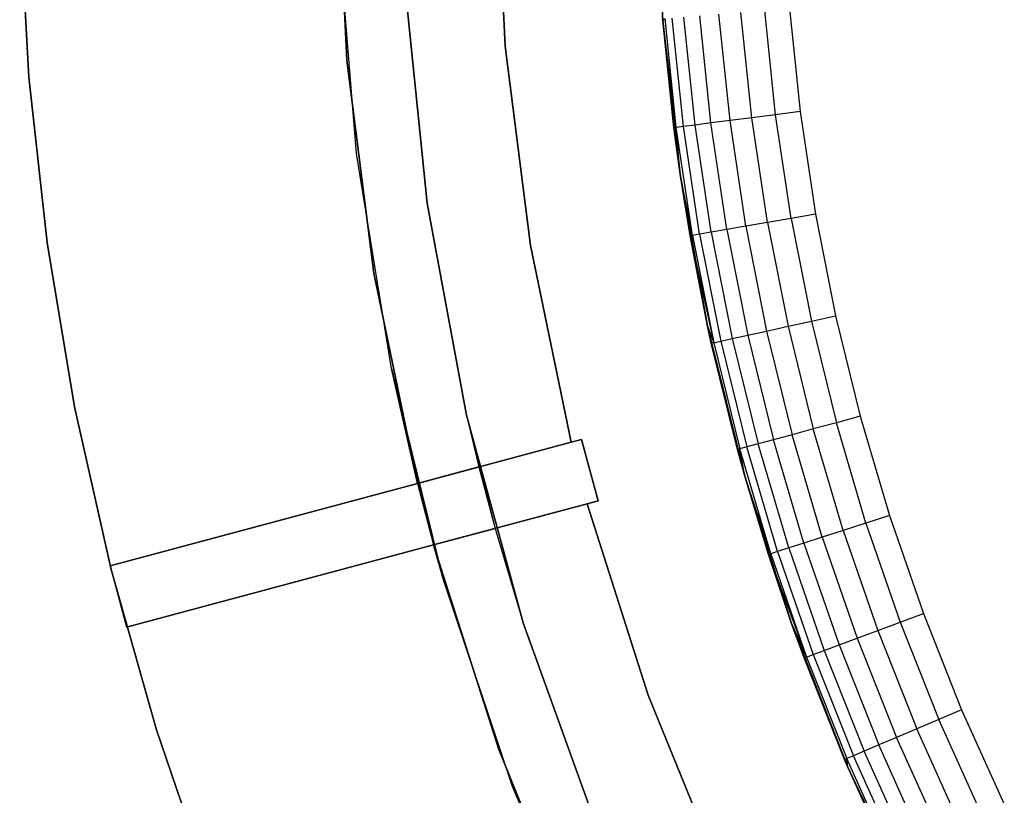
# Model space of a CAD drawing. Extents: x -47 to 47, y -122 to 0.
# Tile 3 of 28: x -47 to -32, y -90 to -78. Entities that reach past the tile are written whole.
import ezdxf

# ---------------------------------------------------------------- set-up
doc = ezdxf.new("R2010")
doc.units = 0
doc.header["$LTSCALE"] = 25.4
doc.layers.get('0').update_dxf_attribs({"linetype": 'CONTINUOUS'})

# ---------------------------------------------------------------- blocks, each defined once
blk = doc.blocks.new('NL2500034645_STL')
at = {"color": 0}
for p, q in [((-42.499, -75.285, 145), (-42.342, -78.656, 145)), ((-42.342, -78.656, 155), (-42.499, -75.285, 155)), ((-42.499, -75.285, 145), (-42.342, -78.656, 145)), ((-42.499, -75.285, 65), (-42.342, -78.656, 65)), ((-42.342, -78.656, 155), (-42.499, -75.285, 155)), ((-42.499, -75.285, 55), (-42.342, -78.656, 55)), ((-42.499, -75.285, 65), (-42.342, -78.656, 65)), ((-42.499, -75.285, 55), (-42.342, -78.656, 55)), ((-39.852, -78.438, 65), (-39.999, -75.285, 65)), ((-39.999, -75.285, 55), (-39.852, -78.438, 55)), ((-39.852, -78.438, 65), (-39.999, -75.285, 65)), ((-39.999, -75.285, 55), (-39.852, -78.438, 55)), ((-39.999, -75.285, -50), (-39.852, -78.438, -50)), ((-39.999, -75.285, 54), (-39.852, -78.438, 54)), ((-39.999, -75.285, -50), (-39.852, -78.438, -50)), ((-39.999, -75.285, 54), (-39.852, -78.438, 54)), ((-37.377, -78.033, 152), (-37.495, -75.607, 52)), ((-37.495, -75.607, 52), (-37.377, -78.033, 52)), ((-37.377, -78.033, 152), (-37.495, -75.607, 52)), ((-37.495, -75.607, 52), (-37.377, -78.033, 52)), ((-47.338, -78.923, -52), (-47.482, -76.309, -52)), ((-47.482, -76.309, -57), (-47.338, -78.923, -57)), ((-47.338, -78.923, -52), (-47.482, -76.309, -52)), ((-47.482, -76.309, -57), (-47.338, -78.923, -57)), ((-42.19, -80.123, -55), (-42.466, -76.711, -55)), ((-42.19, -80.123, -55), (-42.466, -76.711, -55)), ((-42.19, -80.123, 54), (-42.466, -76.711, 54)), ((-42.19, -80.123, 54), (-42.466, -76.711, 54)), ((-41.422, -77.538, 145), (-41.078, -80.906, 145)), ((-41.078, -80.906, 155), (-41.422, -77.538, 155)), ((-41.078, -80.906, 155), (-41.422, -77.538, 155)), ((-41.422, -77.538, 145), (-41.078, -80.906, 145)), ((-36.868, -79.675, 153.111), (-37.043, -77.979, 153.111)), ((-36.868, -79.675, 153.111), (-37.043, -77.979, 153.111)), ((-36.621, -79.643, 153.414), (-36.795, -77.96, 153.414)), ((-36.621, -79.643, 153.414), (-36.795, -77.96, 153.414)), ((-36.32, -79.605, 153.663), (-36.493, -77.935, 153.663)), ((-36.32, -79.605, 153.663), (-36.493, -77.935, 153.663)), ((-35.977, -79.562, 153.848), (-36.149, -77.908, 153.848)), ((-35.977, -79.562, 153.848), (-36.149, -77.908, 153.848)), ((-35.605, -79.515, 153.962), (-35.775, -77.877, 153.962)), ((-35.605, -79.515, 153.962), (-35.775, -77.877, 153.962)), ((-35.386, -77.846, 154), (-35.218, -79.465, 154)), ((-35.386, -77.846, 154), (-35.218, -79.465, 154)), ((-37.377, -78.033, 152), (-37.379, -78.007, 152)), ((-37.377, -78.033, 152), (-37.341, -78.003, 152.39)), ((-37.202, -79.717, 152), (-37.377, -78.033, 52)), ((-37.377, -78.033, 52), (-37.102, -80.446, 52)), ((-37.202, -79.717, 152), (-37.377, -78.033, 52)), ((-37.202, -79.717, 152), (-37.377, -78.033, 152)), ((-37.377, -78.033, 152), (-37.377, -78.033, 52)), ((-37.377, -78.033, 152), (-37.377, -78.033, 52)), ((-37.377, -78.033, 52), (-37.102, -80.446, 52)), ((-37.202, -79.717, 152), (-37.377, -78.033, 152)), ((-37.164, -79.712, 152.39), (-37.377, -78.033, 152)), ((-37.164, -79.712, 152.39), (-37.377, -78.033, 152)), ((-37.164, -79.712, 152.39), (-37.341, -78.003, 152.39)), ((-37.164, -79.712, 152.39), (-37.341, -78.003, 152.39)), ((-37.051, -79.698, 152.765), (-37.228, -77.994, 152.765)), ((-37.051, -79.698, 152.765), (-37.228, -77.994, 152.765)), ((-39.457, -81.57, 65), (-39.852, -78.438, 65)), ((-39.852, -78.438, 55), (-39.457, -81.57, 55)), ((-39.852, -78.438, 65), (-39.852, -78.438, 55)), ((-39.852, -78.438, 65), (-39.852, -78.438, 55)), ((-39.457, -81.57, 65), (-39.852, -78.438, 65)), ((-39.852, -78.438, 55), (-39.457, -81.57, 55)), ((-39.852, -78.438, -50), (-39.457, -81.57, -50)), ((-39.852, -78.438, 54), (-39.852, -78.438, -50)), ((-39.852, -78.438, 54), (-39.852, -78.438, -50)), ((-39.852, -78.438, 54), (-39.457, -81.57, 54)), ((-39.852, -78.438, -50), (-39.457, -81.57, -50)), ((-39.852, -78.438, 54), (-39.457, -81.57, 54)), ((-42.342, -78.656, 145), (-42.342, -78.656, 155)), ((-42.342, -78.656, 145), (-41.919, -82.004, 145)), ((-41.919, -82.004, 155), (-42.342, -78.656, 155)), ((-42.342, -78.656, 145), (-42.342, -78.656, 155)), ((-42.342, -78.656, 145), (-41.919, -82.004, 145)), ((-42.342, -78.656, 65), (-41.919, -82.004, 65)), ((-41.919, -82.004, 155), (-42.342, -78.656, 155)), ((-42.342, -78.656, 55), (-42.342, -78.656, 65)), ((-42.342, -78.656, 55), (-41.919, -82.004, 55)), ((-42.342, -78.656, 65), (-41.919, -82.004, 65)), ((-42.342, -78.656, 55), (-42.342, -78.656, 65)), ((-42.342, -78.656, 55), (-41.919, -82.004, 55)), ((-47.05, -81.524, -52), (-47.338, -78.923, -52)), ((-47.338, -78.923, -52), (-47.338, -78.923, -57)), ((-47.338, -78.923, -57), (-47.05, -81.524, -57)), ((-47.338, -78.923, -52), (-47.338, -78.923, -57)), ((-47.05, -81.524, -52), (-47.338, -78.923, -52)), ((-47.338, -78.923, -57), (-47.05, -81.524, -57)), ((-35.605, -79.515, 153.962), (-35.977, -79.562, 153.848)), ((-35.605, -79.515, 153.962), (-35.977, -79.562, 153.848)), ((-35.218, -79.465, 154), (-35.605, -79.515, 153.962)), ((-35.218, -79.465, 154), (-35.605, -79.515, 153.962)), ((-35.361, -81.142, 153.962), (-35.605, -79.515, 153.962)), ((-35.361, -81.142, 153.962), (-35.605, -79.515, 153.962)), ((-35.218, -79.465, 154), (-34.976, -81.075, 154)), ((-35.218, -79.465, 154), (-34.976, -81.075, 154)), ((-36.868, -79.675, 153.111), (-37.051, -79.698, 152.765)), ((-36.868, -79.675, 153.111), (-37.051, -79.698, 152.765)), ((-36.621, -79.643, 153.414), (-36.868, -79.675, 153.111)), ((-36.621, -79.643, 153.414), (-36.868, -79.675, 153.111)), ((-36.615, -81.36, 153.111), (-36.868, -79.675, 153.111)), ((-36.615, -81.36, 153.111), (-36.868, -79.675, 153.111)), ((-36.32, -79.605, 153.663), (-36.621, -79.643, 153.414)), ((-36.32, -79.605, 153.663), (-36.621, -79.643, 153.414)), ((-36.37, -81.317, 153.414), (-36.621, -79.643, 153.414)), ((-36.37, -81.317, 153.414), (-36.621, -79.643, 153.414)), ((-35.977, -79.562, 153.848), (-36.32, -79.605, 153.663)), ((-35.977, -79.562, 153.848), (-36.32, -79.605, 153.663)), ((-36.071, -81.266, 153.663), (-36.32, -79.605, 153.663)), ((-36.071, -81.266, 153.663), (-36.32, -79.605, 153.663)), ((-35.73, -81.206, 153.848), (-35.977, -79.562, 153.848)), ((-35.73, -81.206, 153.848), (-35.977, -79.562, 153.848)), ((-37.202, -79.717, 152), (-37.164, -79.712, 152.39)), ((-37.202, -79.717, 152), (-37.164, -79.712, 152.39)), ((-37.102, -80.446, 52), (-37.202, -79.717, 152)), ((-37.102, -80.446, 152), (-37.202, -79.717, 152)), ((-37.102, -80.446, 52), (-37.202, -79.717, 152)), ((-37.102, -80.446, 152), (-37.202, -79.717, 152)), ((-37.051, -79.698, 152.765), (-37.164, -79.712, 152.39)), ((-37.051, -79.698, 152.765), (-37.164, -79.712, 152.39)), ((-37.102, -80.446, 152), (-37.164, -79.712, 152.39)), ((-37.102, -80.446, 152), (-37.164, -79.712, 152.39)), ((-36.909, -81.411, 152.39), (-37.164, -79.712, 152.39)), ((-36.909, -81.411, 152.39), (-37.164, -79.712, 152.39)), ((-36.797, -81.392, 152.765), (-37.051, -79.698, 152.765)), ((-36.797, -81.392, 152.765), (-37.051, -79.698, 152.765)), ((-41.641, -83.501, -55), (-42.19, -80.123, -55)), ((-42.19, -80.123, -55), (-42.19, -80.123, 54)), ((-41.641, -83.501, -55), (-42.19, -80.123, -55)), ((-41.641, -83.501, 54), (-42.19, -80.123, 54)), ((-42.19, -80.123, -55), (-42.19, -80.123, 54)), ((-41.641, -83.501, 54), (-42.19, -80.123, 54)), ((-36.947, -81.418, 152), (-37.102, -80.446, 52)), ((-37.102, -80.446, 52), (-36.672, -82.836, 52)), ((-36.947, -81.418, 152), (-37.102, -80.446, 52)), ((-36.947, -81.418, 152), (-37.102, -80.446, 152)), ((-37.102, -80.446, 152), (-37.102, -80.446, 52)), ((-37.102, -80.446, 152), (-37.102, -80.446, 52)), ((-37.102, -80.446, 52), (-36.672, -82.836, 52)), ((-36.947, -81.418, 152), (-37.102, -80.446, 152)), ((-36.909, -81.411, 152.39), (-37.102, -80.446, 152)), ((-36.909, -81.411, 152.39), (-37.102, -80.446, 152)), ((-41.078, -80.906, 145), (-40.46, -84.235, 145)), ((-40.46, -84.235, 155), (-41.078, -80.906, 155)), ((-41.078, -80.906, 155), (-41.078, -80.906, 145)), ((-41.078, -80.906, 155), (-41.078, -80.906, 145)), ((-40.46, -84.235, 155), (-41.078, -80.906, 155)), ((-41.078, -80.906, 145), (-40.46, -84.235, 145)), ((-35.73, -81.206, 153.848), (-36.071, -81.266, 153.663)), ((-35.73, -81.206, 153.848), (-36.071, -81.266, 153.663)), ((-35.361, -81.142, 153.962), (-35.73, -81.206, 153.848)), ((-35.361, -81.142, 153.962), (-35.73, -81.206, 153.848)), ((-35.73, -81.206, 153.848), (-35.408, -82.838, 153.848)), ((-35.73, -81.206, 153.848), (-35.408, -82.838, 153.848)), ((-34.976, -81.075, 154), (-35.361, -81.142, 153.962)), ((-34.976, -81.075, 154), (-35.361, -81.142, 153.962)), ((-35.361, -81.142, 153.962), (-35.042, -82.757, 153.962)), ((-35.361, -81.142, 153.962), (-35.042, -82.757, 153.962)), ((-34.976, -81.075, 154), (-34.661, -82.673, 154)), ((-34.976, -81.075, 154), (-34.661, -82.673, 154)), ((-36.615, -81.36, 153.111), (-36.797, -81.392, 152.765)), ((-36.615, -81.36, 153.111), (-36.797, -81.392, 152.765)), ((-36.37, -81.317, 153.414), (-36.615, -81.36, 153.111)), ((-36.37, -81.317, 153.414), (-36.615, -81.36, 153.111)), ((-36.615, -81.36, 153.111), (-36.285, -83.032, 153.111)), ((-36.615, -81.36, 153.111), (-36.285, -83.032, 153.111)), ((-36.071, -81.266, 153.663), (-36.37, -81.317, 153.414)), ((-36.071, -81.266, 153.663), (-36.37, -81.317, 153.414)), ((-36.37, -81.317, 153.414), (-36.042, -82.978, 153.414)), ((-36.37, -81.317, 153.414), (-36.042, -82.978, 153.414)), ((-36.071, -81.266, 153.663), (-35.746, -82.913, 153.663)), ((-36.071, -81.266, 153.663), (-35.746, -82.913, 153.663)), ((-46.619, -84.106, -52), (-47.05, -81.524, -52)), ((-47.05, -81.524, -52), (-47.05, -81.524, -57)), ((-47.05, -81.524, -57), (-46.619, -84.106, -57)), ((-47.05, -81.524, -52), (-47.05, -81.524, -57)), ((-46.619, -84.106, -52), (-47.05, -81.524, -52)), ((-47.05, -81.524, -57), (-46.619, -84.106, -57)), ((-36.947, -81.418, 152), (-36.909, -81.411, 152.39)), ((-36.947, -81.418, 152), (-36.909, -81.411, 152.39)), ((-36.672, -82.836, 152), (-36.947, -81.418, 152)), ((-36.947, -81.418, 152), (-36.672, -82.836, 52)), ((-36.947, -81.418, 152), (-36.672, -82.836, 52)), ((-36.947, -81.418, 152), (-36.576, -83.097, 152.39)), ((-36.947, -81.418, 152), (-36.576, -83.097, 152.39)), ((-36.672, -82.836, 152), (-36.947, -81.418, 152)), ((-36.797, -81.392, 152.765), (-36.909, -81.411, 152.39)), ((-36.797, -81.392, 152.765), (-36.909, -81.411, 152.39)), ((-36.909, -81.411, 152.39), (-36.576, -83.097, 152.39)), ((-36.909, -81.411, 152.39), (-36.576, -83.097, 152.39)), ((-36.797, -81.392, 152.765), (-36.465, -83.072, 152.765)), ((-36.797, -81.392, 152.765), (-36.465, -83.072, 152.765)), ((-38.816, -84.661, 65), (-39.457, -81.57, 65)), ((-39.457, -81.57, 55), (-38.816, -84.661, 55)), ((-39.457, -81.57, 65), (-39.457, -81.57, 55)), ((-39.457, -81.57, 65), (-39.457, -81.57, 55)), ((-38.816, -84.661, 65), (-39.457, -81.57, 65)), ((-39.457, -81.57, 55), (-38.816, -84.661, 55)), ((-39.457, -81.57, -50), (-38.816, -84.661, -50)), ((-39.457, -81.57, 54), (-39.457, -81.57, -50)), ((-39.457, -81.57, 54), (-39.457, -81.57, -50)), ((-39.457, -81.57, 54), (-38.816, -84.661, 54)), ((-39.457, -81.57, -50), (-38.816, -84.661, -50)), ((-39.457, -81.57, 54), (-38.816, -84.661, 54)), ((-41.919, -82.004, 145), (-41.919, -82.004, 155)), ((-41.919, -82.004, 145), (-41.231, -85.308, 145)), ((-41.231, -85.308, 155), (-41.919, -82.004, 155)), ((-41.919, -82.004, 145), (-41.919, -82.004, 155)), ((-41.919, -82.004, 145), (-41.231, -85.308, 145)), ((-41.919, -82.004, 65), (-41.231, -85.308, 65)), ((-41.231, -85.308, 155), (-41.919, -82.004, 155)), ((-41.919, -82.004, 55), (-41.919, -82.004, 65)), ((-41.919, -82.004, 55), (-41.231, -85.308, 55)), ((-41.919, -82.004, 65), (-41.231, -85.308, 65)), ((-41.919, -82.004, 55), (-41.919, -82.004, 65)), ((-41.919, -82.004, 55), (-41.231, -85.308, 55)), ((-35.408, -82.838, 153.848), (-35.042, -82.757, 153.962)), ((-35.408, -82.838, 153.848), (-35.042, -82.757, 153.962)), ((-35.042, -82.757, 153.962), (-34.661, -82.673, 154)), ((-35.042, -82.757, 153.962), (-34.661, -82.673, 154)), ((-35.042, -82.757, 153.962), (-34.649, -84.355, 153.962)), ((-35.042, -82.757, 153.962), (-34.649, -84.355, 153.962)), ((-34.661, -82.673, 154), (-34.273, -84.254, 154)), ((-34.661, -82.673, 154), (-34.273, -84.254, 154)), ((-36.614, -83.105, 152), (-36.672, -82.836, 152)), ((-36.672, -82.836, 152), (-36.672, -82.836, 52)), ((-36.672, -82.836, 52), (-36.614, -83.105, 152)), ((-36.672, -82.836, 152), (-36.672, -82.836, 52)), ((-36.088, -85.194, 152), (-36.672, -82.836, 52)), ((-36.672, -82.836, 52), (-36.088, -85.194, 52)), ((-36.088, -85.194, 152), (-36.672, -82.836, 52)), ((-36.204, -84.775, 152), (-36.672, -82.836, 52)), ((-36.204, -84.775, 152), (-36.672, -82.836, 52)), ((-36.672, -82.836, 52), (-36.614, -83.105, 152)), ((-36.672, -82.836, 52), (-36.088, -85.194, 52)), ((-36.672, -82.836, 152), (-36.576, -83.097, 152.39)), ((-36.672, -82.836, 152), (-36.576, -83.097, 152.39)), ((-36.614, -83.105, 152), (-36.672, -82.836, 152)), ((-36.042, -82.978, 153.414), (-35.746, -82.913, 153.663)), ((-36.042, -82.978, 153.414), (-35.746, -82.913, 153.663)), ((-35.746, -82.913, 153.663), (-35.408, -82.838, 153.848)), ((-35.746, -82.913, 153.663), (-35.408, -82.838, 153.848)), ((-35.746, -82.913, 153.663), (-35.345, -84.543, 153.663)), ((-35.746, -82.913, 153.663), (-35.345, -84.543, 153.663)), ((-35.408, -82.838, 153.848), (-35.012, -84.453, 153.848)), ((-35.408, -82.838, 153.848), (-35.012, -84.453, 153.848)), ((-36.576, -83.097, 152.39), (-36.465, -83.072, 152.765)), ((-36.576, -83.097, 152.39), (-36.465, -83.072, 152.765)), ((-36.465, -83.072, 152.765), (-36.285, -83.032, 153.111)), ((-36.465, -83.072, 152.765), (-36.285, -83.032, 153.111)), ((-36.465, -83.072, 152.765), (-36.057, -84.735, 152.765)), ((-36.465, -83.072, 152.765), (-36.057, -84.735, 152.765)), ((-36.285, -83.032, 153.111), (-36.042, -82.978, 153.414)), ((-36.285, -83.032, 153.111), (-36.042, -82.978, 153.414)), ((-36.285, -83.032, 153.111), (-35.878, -84.687, 153.111)), ((-36.285, -83.032, 153.111), (-35.878, -84.687, 153.111)), ((-36.042, -82.978, 153.414), (-35.638, -84.622, 153.414)), ((-36.042, -82.978, 153.414), (-35.638, -84.622, 153.414)), ((-36.576, -83.097, 152.39), (-36.614, -83.105, 152)), ((-36.576, -83.097, 152.39), (-36.614, -83.105, 152)), ((-36.204, -84.775, 152), (-36.614, -83.105, 152)), ((-36.204, -84.775, 152), (-36.614, -83.105, 152)), ((-36.576, -83.097, 152.39), (-36.167, -84.765, 152.39)), ((-36.576, -83.097, 152.39), (-36.167, -84.765, 152.39)), ((-40.822, -86.824, -55), (-41.641, -83.501, -55)), ((-41.641, -83.501, -55), (-41.641, -83.501, 54)), ((-41.231, -85.308, 54), (-41.641, -83.501, 54)), ((-41.641, -83.501, -55), (-41.641, -83.501, 54)), ((-41.641, -83.501, -55), (-41.231, -85.308, -52)), ((-41.641, -83.501, -55), (-41.231, -85.308, -52)), ((-41.641, -83.501, -55), (-40.977, -86.275, -52)), ((-41.641, -83.501, -55), (-40.977, -86.275, -52)), ((-40.822, -86.824, -55), (-41.641, -83.501, -55)), ((-41.231, -85.308, 54), (-41.641, -83.501, 54)), ((-46.047, -86.661, -52), (-46.619, -84.106, -52)), ((-46.619, -84.106, -52), (-46.619, -84.106, -57)), ((-46.619, -84.106, -57), (-46.047, -86.661, -57)), ((-46.619, -84.106, -52), (-46.619, -84.106, -57)), ((-46.047, -86.661, -52), (-46.619, -84.106, -52)), ((-46.619, -84.106, -57), (-46.047, -86.661, -57)), ((-40.46, -84.235, 145), (-40.265, -85.049, 145)), ((-39.572, -87.502, 155), (-40.46, -84.235, 155)), ((-40.46, -84.235, 155), (-40.46, -84.235, 145)), ((-40.46, -84.235, 155), (-40.46, -84.235, 145)), ((-40.46, -84.235, 155), (-40.265, -85.049, 145)), ((-40.46, -84.235, 145), (-40.265, -85.049, 145)), ((-40.46, -84.235, 155), (-40.265, -85.049, 145)), ((-40.46, -84.235, 155), (-40.011, -86.016, 145)), ((-40.46, -84.235, 155), (-40.011, -86.016, 145)), ((-40.46, -84.235, 155), (-39.572, -87.502, 145)), ((-40.46, -84.235, 155), (-39.572, -87.502, 145)), ((-39.572, -87.502, 155), (-40.46, -84.235, 155)), ((-34.273, -84.254, 154), (-34.649, -84.355, 153.962)), ((-34.273, -84.254, 154), (-34.649, -84.355, 153.962)), ((-34.273, -84.254, 154), (-33.812, -85.815, 154)), ((-34.273, -84.254, 154), (-33.812, -85.815, 154)), ((-35.012, -84.453, 153.848), (-35.345, -84.543, 153.663)), ((-35.012, -84.453, 153.848), (-35.345, -84.543, 153.663)), ((-34.649, -84.355, 153.962), (-35.012, -84.453, 153.848)), ((-34.649, -84.355, 153.962), (-35.012, -84.453, 153.848)), ((-34.541, -86.048, 153.848), (-35.012, -84.453, 153.848)), ((-34.541, -86.048, 153.848), (-35.012, -84.453, 153.848)), ((-34.184, -85.934, 153.962), (-34.649, -84.355, 153.962)), ((-34.184, -85.934, 153.962), (-34.649, -84.355, 153.962)), ((-38.816, -84.661, 65), (-38.653, -84.617, 65)), ((-38.653, -84.617, -50), (-38.816, -84.661, -50)), ((-38.816, -84.661, 65), (-38.653, -84.617, 65)), ((-38.653, -84.617, -50), (-38.816, -84.661, -50)), ((-38.653, -84.617, 65), (-38.653, -84.617, -50)), ((-38.653, -84.617, 65), (-38.653, -84.617, -50)), ((-38.653, -84.617, 65), (-38.394, -85.583, 65)), ((-38.394, -85.583, -50), (-38.653, -84.617, -50)), ((-38.653, -84.617, 65), (-38.394, -85.583, 65)), ((-38.394, -85.583, -50), (-38.653, -84.617, -50)), ((-35.638, -84.622, 153.414), (-35.878, -84.687, 153.111)), ((-35.638, -84.622, 153.414), (-35.878, -84.687, 153.111)), ((-35.345, -84.543, 153.663), (-35.638, -84.622, 153.414)), ((-35.345, -84.543, 153.663), (-35.638, -84.622, 153.414)), ((-35.159, -86.246, 153.414), (-35.638, -84.622, 153.414)), ((-35.159, -86.246, 153.414), (-35.638, -84.622, 153.414)), ((-34.871, -86.154, 153.663), (-35.345, -84.543, 153.663)), ((-34.871, -86.154, 153.663), (-35.345, -84.543, 153.663)), ((-41.231, -85.308, 55), (-38.816, -84.661, 55)), ((-38.816, -84.661, 54), (-41.231, -85.308, 54)), ((-41.231, -85.308, 55), (-38.816, -84.661, 55)), ((-38.816, -84.661, 54), (-41.231, -85.308, 54)), ((-38.816, -84.661, 55), (-38.816, -84.661, 65)), ((-38.816, -84.661, -50), (-38.816, -84.661, 54)), ((-38.816, -84.661, 55), (-38.816, -84.661, 65)), ((-38.816, -84.661, -50), (-38.816, -84.661, 54)), ((-36.167, -84.765, 152.39), (-36.204, -84.775, 152)), ((-36.167, -84.765, 152.39), (-36.204, -84.775, 152)), ((-36.088, -85.194, 152), (-36.204, -84.775, 152)), ((-36.088, -85.194, 152), (-36.204, -84.775, 152)), ((-36.057, -84.735, 152.765), (-36.167, -84.765, 152.39)), ((-36.057, -84.735, 152.765), (-36.167, -84.765, 152.39)), ((-36.088, -85.194, 152), (-36.167, -84.765, 152.39)), ((-36.088, -85.194, 152), (-36.167, -84.765, 152.39)), ((-35.681, -86.413, 152.39), (-36.167, -84.765, 152.39)), ((-35.681, -86.413, 152.39), (-36.167, -84.765, 152.39)), ((-35.878, -84.687, 153.111), (-36.057, -84.735, 152.765)), ((-35.878, -84.687, 153.111), (-36.057, -84.735, 152.765)), ((-35.572, -86.378, 152.765), (-36.057, -84.735, 152.765)), ((-35.572, -86.378, 152.765), (-36.057, -84.735, 152.765)), ((-35.396, -86.322, 153.111), (-35.878, -84.687, 153.111)), ((-35.396, -86.322, 153.111), (-35.878, -84.687, 153.111)), ((-41.231, -85.308, 145), (-40.265, -85.049, 145)), ((-40.265, -85.049, 65), (-41.231, -85.308, 65)), ((-41.231, -85.308, 145), (-40.265, -85.049, 145)), ((-40.265, -85.049, 65), (-41.231, -85.308, 65)), ((-40.265, -85.049, 145), (-40.265, -85.049, 65)), ((-40.265, -85.049, 65), (-40.011, -86.016, 65)), ((-40.265, -85.049, 65), (-40.011, -86.016, 65)), ((-40.265, -85.049, 145), (-40.265, -85.049, 65)), ((-40.265, -85.049, 145), (-40.011, -86.016, 145)), ((-40.265, -85.049, 145), (-40.011, -86.016, 145)), ((-35.717, -86.424, 152), (-36.088, -85.194, 52)), ((-36.088, -85.194, 52), (-35.352, -87.508, 52)), ((-35.717, -86.424, 152), (-36.088, -85.194, 52)), ((-35.717, -86.424, 152), (-36.088, -85.194, 152)), ((-36.088, -85.194, 152), (-36.088, -85.194, 52)), ((-36.088, -85.194, 152), (-36.088, -85.194, 52)), ((-36.088, -85.194, 52), (-35.352, -87.508, 52)), ((-35.717, -86.424, 152), (-36.088, -85.194, 152)), ((-35.681, -86.413, 152.39), (-36.088, -85.194, 152)), ((-35.681, -86.413, 152.39), (-36.088, -85.194, 152)), ((-41.231, -85.308, -52), (-46.061, -86.602, -52)), ((-46.061, -86.602, 155), (-41.231, -85.308, 155)), ((-46.061, -86.602, 155), (-41.231, -85.308, 155)), ((-41.231, -85.308, -52), (-46.061, -86.602, -52)), ((-41.231, -85.308, 65), (-41.231, -85.308, 55)), ((-41.231, -85.308, 54), (-41.231, -85.308, -52)), ((-41.231, -85.308, 155), (-41.231, -85.308, 145)), ((-41.231, -85.308, 155), (-41.231, -85.308, 145)), ((-41.231, -85.308, -52), (-40.977, -86.275, -52)), ((-41.231, -85.308, 65), (-41.231, -85.308, 55)), ((-41.231, -85.308, 54), (-41.231, -85.308, -52)), ((-41.231, -85.308, -52), (-40.977, -86.275, -52)), ((-38.562, -85.628, 55), (-40.977, -86.275, 55)), ((-40.977, -86.275, 54), (-38.562, -85.628, 54)), ((-38.562, -85.628, 55), (-40.977, -86.275, 55)), ((-40.977, -86.275, 54), (-38.562, -85.628, 54)), ((-38.562, -85.628, -50), (-38.394, -85.583, -50)), ((-38.394, -85.583, 65), (-38.562, -85.628, 65)), ((-38.394, -85.583, 65), (-38.562, -85.628, 65)), ((-38.562, -85.628, -50), (-38.394, -85.583, -50)), ((-38.562, -85.628, 54), (-38.562, -85.628, -50)), ((-38.562, -85.628, 65), (-38.562, -85.628, 55)), ((-37.604, -88.636, 65), (-38.562, -85.628, 65)), ((-38.562, -85.628, 55), (-37.604, -88.636, 55)), ((-38.562, -85.628, 65), (-38.562, -85.628, 55)), ((-37.604, -88.636, 65), (-38.562, -85.628, 65)), ((-38.562, -85.628, 55), (-37.604, -88.636, 55)), ((-38.562, -85.628, -50), (-37.604, -88.636, -50)), ((-38.562, -85.628, 54), (-38.562, -85.628, -50)), ((-38.562, -85.628, 54), (-37.604, -88.636, 54)), ((-38.562, -85.628, -50), (-37.604, -88.636, -50)), ((-38.562, -85.628, 54), (-37.604, -88.636, 54)), ((-38.394, -85.583, -50), (-38.394, -85.583, 65)), ((-38.394, -85.583, -50), (-38.394, -85.583, 65)), ((-33.812, -85.815, 154), (-34.184, -85.934, 153.962)), ((-33.812, -85.815, 154), (-34.184, -85.934, 153.962)), ((-33.812, -85.815, 154), (-33.281, -87.354, 154)), ((-33.812, -85.815, 154), (-33.281, -87.354, 154)), ((-40.977, -86.275, 65), (-40.011, -86.016, 65)), ((-40.011, -86.016, 145), (-40.977, -86.275, 145)), ((-40.011, -86.016, 145), (-40.977, -86.275, 145)), ((-40.977, -86.275, 65), (-40.011, -86.016, 65)), ((-40.011, -86.016, 65), (-40.011, -86.016, 145)), ((-40.011, -86.016, 145), (-39.572, -87.502, 145)), ((-40.011, -86.016, 65), (-40.011, -86.016, 145)), ((-40.011, -86.016, 145), (-39.572, -87.502, 145)), ((-34.184, -85.934, 153.962), (-34.541, -86.048, 153.848)), ((-34.184, -85.934, 153.962), (-34.541, -86.048, 153.848)), ((-34.184, -85.934, 153.962), (-33.647, -87.49, 153.962)), ((-34.184, -85.934, 153.962), (-33.647, -87.49, 153.962)), ((-34.871, -86.154, 153.663), (-35.159, -86.246, 153.414)), ((-34.871, -86.154, 153.663), (-35.159, -86.246, 153.414)), ((-34.541, -86.048, 153.848), (-34.871, -86.154, 153.663)), ((-34.541, -86.048, 153.848), (-34.871, -86.154, 153.663)), ((-34.871, -86.154, 153.663), (-34.323, -87.741, 153.663)), ((-34.871, -86.154, 153.663), (-34.323, -87.741, 153.663)), ((-34.541, -86.048, 153.848), (-33.999, -87.62, 153.848)), ((-34.541, -86.048, 153.848), (-33.999, -87.62, 153.848)), ((-40.977, -86.275, 155), (-45.802, -87.568, 155)), ((-45.802, -87.568, -52), (-40.977, -86.275, -52)), ((-40.977, -86.275, 155), (-45.802, -87.568, 155)), ((-45.802, -87.568, -52), (-40.977, -86.275, -52)), ((-40.977, -86.275, 55), (-40.977, -86.275, 65)), ((-40.977, -86.275, 145), (-40.977, -86.275, 155)), ((-40.977, -86.275, -52), (-40.977, -86.275, 54)), ((-40.977, -86.275, 145), (-39.953, -89.491, 145)), ((-39.953, -89.491, 155), (-40.977, -86.275, 155)), ((-40.977, -86.275, 145), (-40.977, -86.275, 155)), ((-40.977, -86.275, 145), (-39.953, -89.491, 145)), ((-40.977, -86.275, 65), (-39.953, -89.491, 65)), ((-39.953, -89.491, 155), (-40.977, -86.275, 155)), ((-40.977, -86.275, 55), (-39.953, -89.491, 55)), ((-40.977, -86.275, 65), (-39.953, -89.491, 65)), ((-40.977, -86.275, 55), (-40.977, -86.275, 65)), ((-40.977, -86.275, 55), (-39.953, -89.491, 55)), ((-40.977, -86.275, -52), (-40.977, -86.275, 54)), ((-40.822, -86.824, -55), (-40.977, -86.275, -52)), ((-40.822, -86.824, 54), (-40.977, -86.275, 54)), ((-40.822, -86.824, -55), (-40.977, -86.275, -52)), ((-40.822, -86.824, 54), (-40.977, -86.275, 54)), ((-35.396, -86.322, 153.111), (-35.572, -86.378, 152.765)), ((-35.396, -86.322, 153.111), (-35.572, -86.378, 152.765)), ((-35.159, -86.246, 153.414), (-35.396, -86.322, 153.111)), ((-35.159, -86.246, 153.414), (-35.396, -86.322, 153.111)), ((-35.396, -86.322, 153.111), (-34.84, -87.933, 153.111)), ((-35.396, -86.322, 153.111), (-34.84, -87.933, 153.111)), ((-35.159, -86.246, 153.414), (-34.607, -87.846, 153.414)), ((-35.159, -86.246, 153.414), (-34.607, -87.846, 153.414)), ((-35.717, -86.424, 152), (-35.681, -86.413, 152.39)), ((-35.717, -86.424, 152), (-35.681, -86.413, 152.39)), ((-35.352, -87.508, 52), (-35.717, -86.424, 152)), ((-35.352, -87.508, 152), (-35.717, -86.424, 152)), ((-35.352, -87.508, 52), (-35.717, -86.424, 152)), ((-35.717, -86.424, 152), (-35.12, -88.037, 152.39)), ((-35.717, -86.424, 152), (-35.12, -88.037, 152.39)), ((-35.352, -87.508, 152), (-35.717, -86.424, 152)), ((-35.572, -86.378, 152.765), (-35.681, -86.413, 152.39)), ((-35.572, -86.378, 152.765), (-35.681, -86.413, 152.39)), ((-35.681, -86.413, 152.39), (-35.12, -88.037, 152.39)), ((-35.681, -86.413, 152.39), (-35.12, -88.037, 152.39)), ((-35.572, -86.378, 152.765), (-35.013, -87.997, 152.765)), ((-35.572, -86.378, 152.765), (-35.013, -87.997, 152.765)), ((-46.061, -86.602, -52), (-46.061, -86.602, 155)), ((-46.061, -86.602, 155), (-45.802, -87.568, 155)), ((-46.061, -86.602, -52), (-45.802, -87.568, -52)), ((-46.061, -86.602, 155), (-45.802, -87.568, 155)), ((-46.061, -86.602, -52), (-46.061, -86.602, 155)), ((-46.061, -86.602, -52), (-45.802, -87.568, -52)), ((-45.334, -89.179, -52), (-46.047, -86.661, -52)), ((-46.047, -86.661, -52), (-46.047, -86.661, -57)), ((-46.047, -86.661, -57), (-45.334, -89.179, -57)), ((-46.047, -86.661, -52), (-46.047, -86.661, -57)), ((-45.334, -89.179, -52), (-46.047, -86.661, -52)), ((-46.047, -86.661, -57), (-45.334, -89.179, -57)), ((-39.738, -90.071, -55), (-40.822, -86.824, -55)), ((-40.822, -86.824, -55), (-40.822, -86.824, 54)), ((-39.738, -90.071, -55), (-40.822, -86.824, -55)), ((-39.738, -90.071, 54), (-40.822, -86.824, 54)), ((-40.822, -86.824, -55), (-40.822, -86.824, 54)), ((-39.738, -90.071, 54), (-40.822, -86.824, 54)), ((-33.647, -87.49, 153.962), (-33.281, -87.354, 154)), ((-33.647, -87.49, 153.962), (-33.281, -87.354, 154)), ((-33.281, -87.354, 154), (-32.68, -88.867, 154)), ((-33.281, -87.354, 154), (-32.68, -88.867, 154)), ((-45.802, -87.568, 155), (-45.802, -87.568, -52)), ((-45.802, -87.568, 155), (-45.802, -87.568, -52)), ((-39.572, -87.502, 145), (-38.421, -90.686, 145)), ((-38.421, -90.686, 155), (-39.572, -87.502, 155)), ((-39.572, -87.502, 155), (-39.572, -87.502, 145)), ((-39.572, -87.502, 155), (-39.572, -87.502, 145)), ((-38.421, -90.686, 155), (-39.572, -87.502, 155)), ((-39.572, -87.502, 145), (-38.421, -90.686, 145)), ((-35.156, -88.05, 152), (-35.352, -87.508, 52)), ((-35.352, -87.508, 52), (-34.521, -89.648, 152)), ((-35.156, -88.05, 152), (-35.352, -87.508, 52)), ((-35.156, -88.05, 152), (-35.352, -87.508, 152)), ((-35.352, -87.508, 152), (-35.352, -87.508, 52)), ((-35.352, -87.508, 152), (-35.352, -87.508, 52)), ((-35.352, -87.508, 52), (-34.521, -89.648, 152)), ((-35.352, -87.508, 52), (-34.469, -89.77, 152)), ((-35.352, -87.508, 52), (-34.469, -89.77, 152)), ((-35.352, -87.508, 52), (-34.469, -89.77, 52)), ((-35.352, -87.508, 52), (-34.469, -89.77, 52)), ((-35.352, -87.508, 152), (-35.12, -88.037, 152.39)), ((-35.352, -87.508, 152), (-35.12, -88.037, 152.39)), ((-35.156, -88.05, 152), (-35.352, -87.508, 152)), ((-33.999, -87.62, 153.848), (-33.647, -87.49, 153.962)), ((-33.999, -87.62, 153.848), (-33.647, -87.49, 153.962)), ((-33.647, -87.49, 153.962), (-33.039, -89.019, 153.962)), ((-33.647, -87.49, 153.962), (-33.039, -89.019, 153.962)), ((-34.323, -87.741, 153.663), (-33.999, -87.62, 153.848)), ((-34.323, -87.741, 153.663), (-33.999, -87.62, 153.848)), ((-33.999, -87.62, 153.848), (-33.384, -89.166, 153.848)), ((-33.999, -87.62, 153.848), (-33.384, -89.166, 153.848)), ((-34.84, -87.933, 153.111), (-34.607, -87.846, 153.414)), ((-34.84, -87.933, 153.111), (-34.607, -87.846, 153.414)), ((-34.607, -87.846, 153.414), (-34.323, -87.741, 153.663)), ((-34.607, -87.846, 153.414), (-34.323, -87.741, 153.663)), ((-34.607, -87.846, 153.414), (-33.982, -89.419, 153.414)), ((-34.607, -87.846, 153.414), (-33.982, -89.419, 153.414)), ((-34.323, -87.741, 153.663), (-33.703, -89.301, 153.663)), ((-34.323, -87.741, 153.663), (-33.703, -89.301, 153.663)), ((-35.12, -88.037, 152.39), (-35.156, -88.05, 152)), ((-35.12, -88.037, 152.39), (-35.156, -88.05, 152)), ((-35.12, -88.037, 152.39), (-35.013, -87.997, 152.765)), ((-35.12, -88.037, 152.39), (-35.013, -87.997, 152.765)), ((-35.12, -88.037, 152.39), (-34.485, -89.633, 152.39)), ((-35.12, -88.037, 152.39), (-34.485, -89.633, 152.39)), ((-35.013, -87.997, 152.765), (-34.84, -87.933, 153.111)), ((-35.013, -87.997, 152.765), (-34.84, -87.933, 153.111)), ((-35.013, -87.997, 152.765), (-34.381, -89.589, 152.765)), ((-35.013, -87.997, 152.765), (-34.381, -89.589, 152.765)), ((-34.84, -87.933, 153.111), (-34.211, -89.516, 153.111)), ((-34.84, -87.933, 153.111), (-34.211, -89.516, 153.111)), ((-34.521, -89.648, 152), (-35.156, -88.05, 152)), ((-34.521, -89.648, 152), (-35.156, -88.05, 152)), ((-36.412, -91.558, 65), (-37.604, -88.636, 65)), ((-37.604, -88.636, 55), (-36.412, -91.558, 55)), ((-37.604, -88.636, 65), (-37.604, -88.636, 55)), ((-37.604, -88.636, 65), (-37.604, -88.636, 55)), ((-36.412, -91.558, 65), (-37.604, -88.636, 65)), ((-37.604, -88.636, 55), (-36.412, -91.558, 55)), ((-37.604, -88.636, -50), (-36.412, -91.558, -50)), ((-37.604, -88.636, 54), (-37.604, -88.636, -50)), ((-37.604, -88.636, 54), (-37.604, -88.636, -50)), ((-37.604, -88.636, 54), (-36.412, -91.558, 54)), ((-37.604, -88.636, -50), (-36.412, -91.558, -50)), ((-37.604, -88.636, 54), (-36.412, -91.558, 54)), ((-32.68, -88.867, 154), (-33.039, -89.019, 153.962)), ((-32.68, -88.867, 154), (-33.039, -89.019, 153.962)), ((-32.68, -88.867, 154), (-32.01, -90.35, 154)), ((-32.68, -88.867, 154), (-32.01, -90.35, 154)), ((-33.039, -89.019, 153.962), (-33.384, -89.166, 153.848)), ((-33.039, -89.019, 153.962), (-33.384, -89.166, 153.848)), ((-32.361, -90.519, 153.962), (-33.039, -89.019, 153.962)), ((-32.361, -90.519, 153.962), (-33.039, -89.019, 153.962)), ((-44.484, -91.655, -52), (-45.334, -89.179, -52)), ((-45.334, -89.179, -52), (-45.334, -89.179, -57)), ((-45.334, -89.179, -57), (-44.484, -91.655, -57)), ((-45.334, -89.179, -52), (-45.334, -89.179, -57)), ((-44.484, -91.655, -52), (-45.334, -89.179, -52)), ((-45.334, -89.179, -57), (-44.484, -91.655, -57)), ((-33.384, -89.166, 153.848), (-33.703, -89.301, 153.663)), ((-33.384, -89.166, 153.848), (-33.703, -89.301, 153.663)), ((-32.7, -90.681, 153.848), (-33.384, -89.166, 153.848)), ((-32.7, -90.681, 153.848), (-33.384, -89.166, 153.848)), ((-33.982, -89.419, 153.414), (-34.211, -89.516, 153.111)), ((-33.982, -89.419, 153.414), (-34.211, -89.516, 153.111)), ((-33.703, -89.301, 153.663), (-33.982, -89.419, 153.414)), ((-33.703, -89.301, 153.663), (-33.982, -89.419, 153.414)), ((-33.285, -90.962, 153.414), (-33.982, -89.419, 153.414)), ((-33.285, -90.962, 153.414), (-33.982, -89.419, 153.414)), ((-33.011, -90.831, 153.663), (-33.703, -89.301, 153.663)), ((-33.011, -90.831, 153.663), (-33.703, -89.301, 153.663)), ((-39.953, -89.491, 145), (-39.953, -89.491, 155)), ((-39.953, -89.491, 145), (-38.678, -92.615, 145)), ((-38.678, -92.615, 155), (-39.953, -89.491, 155)), ((-39.953, -89.491, 145), (-39.953, -89.491, 155)), ((-39.953, -89.491, 145), (-38.678, -92.615, 145)), ((-39.953, -89.491, 65), (-38.678, -92.615, 65)), ((-38.678, -92.615, 155), (-39.953, -89.491, 155)), ((-39.953, -89.491, 55), (-39.953, -89.491, 65)), ((-39.953, -89.491, 55), (-38.678, -92.615, 55)), ((-39.953, -89.491, 65), (-38.678, -92.615, 65)), ((-39.953, -89.491, 55), (-39.953, -89.491, 65)), ((-39.953, -89.491, 55), (-38.678, -92.615, 55)), ((-34.211, -89.516, 153.111), (-34.381, -89.589, 152.765)), ((-34.211, -89.516, 153.111), (-34.381, -89.589, 152.765)), ((-33.509, -91.07, 153.111), (-34.211, -89.516, 153.111)), ((-33.509, -91.07, 153.111), (-34.211, -89.516, 153.111)), ((-34.485, -89.633, 152.39), (-34.521, -89.648, 152)), ((-34.485, -89.633, 152.39), (-34.521, -89.648, 152)), ((-34.469, -89.77, 152), (-34.521, -89.648, 152)), ((-34.469, -89.77, 152), (-34.521, -89.648, 152)), ((-34.381, -89.589, 152.765), (-34.485, -89.633, 152.39)), ((-34.381, -89.589, 152.765), (-34.485, -89.633, 152.39)), ((-34.469, -89.77, 152), (-34.485, -89.633, 152.39)), ((-34.469, -89.77, 152), (-34.485, -89.633, 152.39)), ((-33.778, -91.199, 152.39), (-34.485, -89.633, 152.39)), ((-33.778, -91.199, 152.39), (-34.485, -89.633, 152.39)), ((-33.676, -91.149, 152.765), (-34.381, -89.589, 152.765)), ((-33.676, -91.149, 152.765), (-34.381, -89.589, 152.765)), ((-34.469, -89.77, 52), (-34.469, -89.77, 152)), ((-34.469, -89.77, 52), (-34.469, -89.77, 152)), ((-34.469, -89.77, 52), (-33.813, -91.215, 152)), ((-33.813, -91.215, 152), (-34.469, -89.77, 152)), ((-34.469, -89.77, 52), (-33.813, -91.215, 152)), ((-34.469, -89.77, 52), (-33.44, -91.971, 52)), ((-34.469, -89.77, 52), (-33.44, -91.971, 52)), ((-33.813, -91.215, 152), (-34.469, -89.77, 152)), ((-33.778, -91.199, 152.39), (-34.469, -89.77, 152)), ((-33.778, -91.199, 152.39), (-34.469, -89.77, 152)), ((-38.397, -93.219, -55), (-39.738, -90.071, -55)), ((-39.738, -90.071, -55), (-39.738, -90.071, 54)), ((-38.397, -93.219, -55), (-39.738, -90.071, -55)), ((-38.397, -93.219, 54), (-39.738, -90.071, 54)), ((-39.738, -90.071, -55), (-39.738, -90.071, 54)), ((-38.397, -93.219, 54), (-39.738, -90.071, 54))]:
    blk.add_line(p, q, dxfattribs=at)

msp = doc.modelspace()

# ---------------------------------------------------------------- block references
at = {"color": 0}
msp.add_blockref('NL2500034645_STL', (0, 0), dxfattribs=at)

doc.saveas('drawing.dxf')
